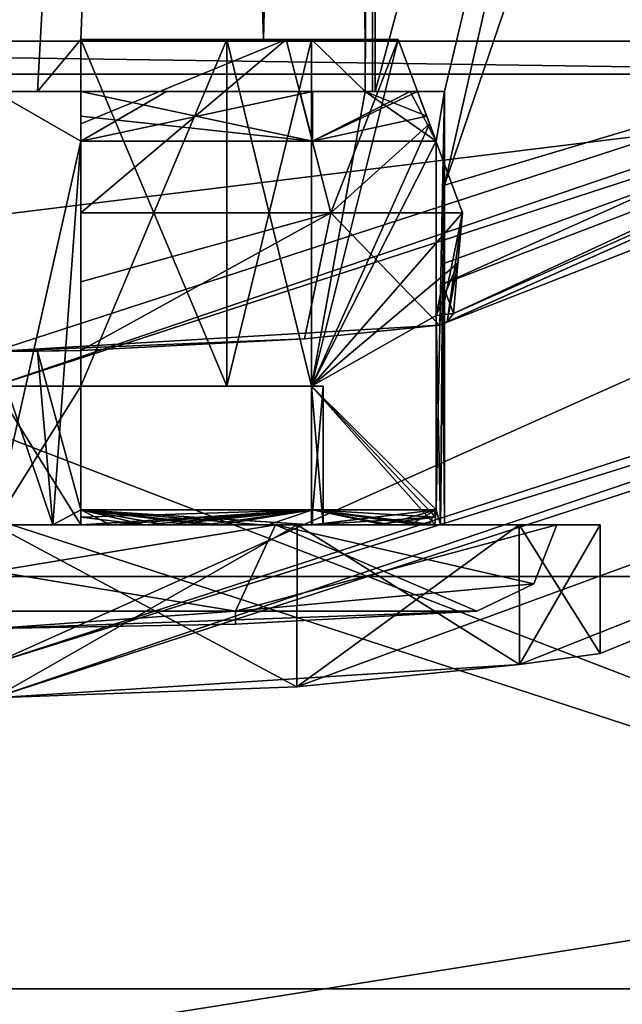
# Model space of a CAD drawing. Header units: millimetres. Extents: x -78 to 78, y -77 to 439.
# Tile 32 of 59: x 0.15 to 3.63, y 204.23 to 209.91. Entities that reach past the tile are written whole.
import ezdxf

# ---------------------------------------------------------------- set-up
doc = ezdxf.new("R2010")
doc.units = ezdxf.units.MM
doc.header["$LTSCALE"] = 65.185185
for name, color, linetype in [('395', 7, 'CONTINUOUS'), ('397', 7, 'CONTINUOUS'), ('400', 7, 'CONTINUOUS'), ('401', 7, 'CONTINUOUS'), ('402', 7, 'CONTINUOUS'), ('403', 7, 'CONTINUOUS'), ('404', 7, 'CONTINUOUS'), ('408', 7, 'CONTINUOUS'), ('409', 7, 'CONTINUOUS'), ('411', 7, 'CONTINUOUS'), ('413', 7, 'CONTINUOUS'), ('414', 7, 'CONTINUOUS'), ('415', 7, 'CONTINUOUS'), ('419', 7, 'CONTINUOUS'), ('421', 7, 'CONTINUOUS'), ('422', 7, 'CONTINUOUS'), ('423', 7, 'CONTINUOUS'), ('428', 7, 'CONTINUOUS'), ('429', 7, 'CONTINUOUS'), ('430', 7, 'CONTINUOUS'), ('431', 7, 'CONTINUOUS'), ('433', 7, 'CONTINUOUS'), ('438', 7, 'CONTINUOUS'), ('439', 7, 'CONTINUOUS'), ('440', 7, 'CONTINUOUS'), ('441', 7, 'CONTINUOUS'), ('442', 7, 'CONTINUOUS'), ('445', 7, 'CONTINUOUS'), ('446', 7, 'CONTINUOUS'), ('447', 7, 'CONTINUOUS'), ('449', 7, 'CONTINUOUS'), ('450', 7, 'CONTINUOUS'), ('452', 7, 'CONTINUOUS'), ('453', 7, 'CONTINUOUS'), ('455', 7, 'CONTINUOUS'), ('456', 7, 'CONTINUOUS'), ('58', 7, 'CONTINUOUS'), ('59', 7, 'CONTINUOUS'), ('60', 7, 'CONTINUOUS'), ('64', 7, 'CONTINUOUS'), ('65', 7, 'CONTINUOUS'), ('66', 7, 'CONTINUOUS'), ('76', 7, 'CONTINUOUS')]:
    doc.layers.add(name, color=color, linetype=linetype)

msp = doc.modelspace()

# ---------------------------------------------------------------- linework, layer by layer
at = {"layer": '395', "linetype": 'CONTINUOUS'}
for points in [[(13.9893, 210.7454, 18), (0, 206.2, 18), (13.0488, 212.0398, 18), (13.9893, 210.7454, 18)], [(13.0488, 212.0398, 18), (0, 206.2, 18), (0, 207.8, 18), (13.0488, 212.0398, 18)]]:
    msp.add_3dface(points, dxfattribs=at)
at = {"layer": '397', "linetype": 'CONTINUOUS'}
msp.add_3dface([(0, 253.8, 58), (0, 206.2, 58), (13.9893, 210.7454, 58), (0, 253.8, 58)], dxfattribs=at)
at = {"layer": '400', "linetype": 'CONTINUOUS'}
for points in [[(12.9313, 212.2016, 18.2), (2.5716, 208.1508, 50.2), (14.5403, 213.49, 50.2), (12.9313, 212.2016, 18.2)], [(0, 208, 18.2), (2.5716, 208.1508, 50.2), (12.9313, 212.2016, 18.2), (0, 208, 18.2)], [(2.5716, 208.1508, 50.2), (0, 208, 18.2), (1.7921, 208.0731, 48.9987), (2.5716, 208.1508, 50.2)], [(1.7921, 208.0731, 48.9987), (0, 208, 18.2), (0.5, 208.0057, 48.3665), (1.7921, 208.0731, 48.9987)], [(0.5, 208.0057, 48.3665), (0, 208, 18.2), (0.5, 208.0057, 48.4485), (0.5, 208.0057, 48.3665)], [(0.5, 208.0057, 48.4485), (0, 208, 18.2), (0.2511, 208.0014, 48.4122), (0.5, 208.0057, 48.4485)], [(0, 208, 18.2), (0, 208, 48.4), (0.2511, 208.0014, 48.4122), (0, 208, 18.2)]]:
    msp.add_3dface(points, dxfattribs=at)
at = {"layer": '401', "linetype": 'CONTINUOUS'}
for points in [[(14.1068, 210.5836, 57.8), (0, 206, 57.8), (3.0327, 206.1924, 52.7472), (14.1068, 210.5836, 57.8)], [(0, 206, 47.5), (0, 206, 18.2), (14.1068, 210.5836, 18.2), (0, 206, 47.5)], [(0, 206, 47.5), (14.1068, 210.5836, 18.2), (1.7472, 206.0637, 47.9673), (0, 206, 47.5)], [(1.7472, 206.0637, 47.9673), (14.1068, 210.5836, 18.2), (3.0327, 206.1924, 49.2528), (1.7472, 206.0637, 47.9673)], [(14.1068, 210.5836, 18.2), (14.1068, 210.5836, 57.8), (3.0327, 206.1924, 52.7472), (14.1068, 210.5836, 18.2)], [(3.0327, 206.1924, 49.2528), (14.1068, 210.5836, 18.2), (3.5, 206.2566, 50.9999), (3.0327, 206.1924, 49.2528)], [(3.5, 206.2566, 50.9999), (14.1068, 210.5836, 18.2), (3.0327, 206.1924, 52.7472), (3.5, 206.2566, 50.9999)], [(3.0327, 206.1924, 52.7472), (0, 206, 57.8), (1.7473, 206.0637, 54.0327), (3.0327, 206.1924, 52.7472)], [(0, 206, 57.8), (0, 206, 54.5), (1.7473, 206.0637, 54.0327), (0, 206, 57.8)]]:
    msp.add_3dface(points, dxfattribs=at)
at = {"layer": '402', "linetype": 'CONTINUOUS'}
for points in [[(1.0883, 224.6087, 52.912), (1.9142, 224.8438, 52.0844), (1.5556, 209.8, 52.5556), (1.0883, 224.6087, 52.912)], [(1.5556, 209.8, 52.5556), (1.9142, 224.8438, 52.0844), (2.1424, 209.8, 51.5), (1.5556, 209.8, 52.5556)], [(2.1424, 209.8, 51.5), (1.9142, 224.8438, 52.0844), (2.2, 220.8611, 51), (2.1424, 209.8, 51.5)], [(0, 224.5, 53.2), (1.0883, 224.6087, 52.912), (0, 209.5, 53.2), (0, 224.5, 53.2)], [(0, 209.5, 53.2), (1.0883, 224.6087, 52.912), (0.2517, 209.5, 53.1856), (0, 209.5, 53.2)], [(1.0883, 224.6087, 52.912), (0.5, 209.8, 53.1424), (0.2517, 209.5, 53.1856), (1.0883, 224.6087, 52.912)], [(0.5, 209.8, 53.1424), (1.0883, 224.6087, 52.912), (1.5556, 209.8, 52.5556), (0.5, 209.8, 53.1424)], [(2.1424, 209.5, 51.5), (2.1424, 209.8, 51.5), (2.2, 220.8611, 51), (2.1424, 209.5, 51.5)], [(2.1856, 209.5, 51.2517), (2.1424, 209.5, 51.5), (2.2, 220.8611, 51), (2.1856, 209.5, 51.2517)], [(2.2, 209.5, 51), (2.1856, 209.5, 51.2517), (2.2, 220.8611, 51), (2.2, 209.5, 51)], [(0.2517, 209.5, 53.1856), (0.5, 209.8, 53.1424), (0.5, 209.5, 53.1424), (0.2517, 209.5, 53.1856)]]:
    msp.add_3dface(points, dxfattribs=at)
at = {"layer": '403', "linetype": 'CONTINUOUS'}
for points in [[(0, 209.5, 53.2), (0.2517, 209.5, 53.1856), (0, 209.5, 53.6), (0, 209.5, 53.2)], [(0.2517, 209.5, 53.1856), (0.5, 209.5, 53.1424), (0, 209.5, 53.6), (0.2517, 209.5, 53.1856)], [(0, 209.5, 53.6), (0.5, 209.5, 53.1424), (0.5, 209.5, 53.4446), (0, 209.5, 53.6)], [(0.995, 209.5, 53.4021), (0, 209.5, 53.6), (0.5, 209.5, 53.4446), (0.995, 209.5, 53.4021)], [(1.7644, 209.5, 52.7644), (0.995, 209.5, 53.4021), (0.5, 209.5, 53.4446), (1.7644, 209.5, 52.7644)], [(1.8385, 209.5, 52.8385), (0.995, 209.5, 53.4021), (1.7644, 209.5, 52.7644), (1.8385, 209.5, 52.8385)], [(2.4446, 209.5, 51.5), (1.8385, 209.5, 52.8385), (1.7644, 209.5, 52.7644), (2.4446, 209.5, 51.5)], [(2.4021, 209.5, 51.995), (1.8385, 209.5, 52.8385), (2.4446, 209.5, 51.5), (2.4021, 209.5, 51.995)], [(2.1424, 209.5, 51.5), (2.1856, 209.5, 51.2517), (2.4446, 209.5, 51.5), (2.1424, 209.5, 51.5)], [(2.1856, 209.5, 51.2517), (2.2, 209.5, 51), (2.4446, 209.5, 51.5), (2.1856, 209.5, 51.2517)], [(2.2, 209.5, 51), (2.6, 209.5, 51), (2.4446, 209.5, 51.5), (2.2, 209.5, 51)], [(2.6, 209.5, 51), (2.4021, 209.5, 51.995), (2.4446, 209.5, 51.5), (2.6, 209.5, 51)]]:
    msp.add_3dface(points, dxfattribs=at)
at = {"layer": '404', "linetype": 'CONTINUOUS'}
for points in [[(0, 209.5, 53.6), (0.995, 209.5, 53.4021), (0.5, 209.2121, 53.5515), (0, 209.5, 53.6)], [(0, 207, 53.6), (0, 209.5, 53.6), (0.5, 209.2121, 53.5515), (0, 207, 53.6)], [(0.995, 209.5, 53.4021), (1.8385, 209.5, 52.8385), (0.5, 209.2121, 53.5515), (0.995, 209.5, 53.4021)], [(0.5, 209.2121, 53.5515), (1.8385, 209.5, 52.8385), (1.8385, 209.2121, 52.8385), (0.5, 209.2121, 53.5515)], [(1.8385, 209.5, 52.8385), (2.4021, 209.5, 51.995), (1.8385, 209.2121, 52.8385), (1.8385, 209.5, 52.8385)], [(1.8385, 209.2121, 52.8385), (2.4021, 209.5, 51.995), (2.5515, 209.2121, 51.5), (1.8385, 209.2121, 52.8385)], [(2.4021, 209.5, 51.995), (2.6, 209.5, 51), (2.5515, 209.2121, 51.5), (2.4021, 209.5, 51.995)], [(2.6, 209.5, 51), (2.5778, 207, 51.3394), (2.5515, 207.0855, 51.5), (2.6, 209.5, 51)], [(2.5515, 209.2121, 51.5), (2.6, 209.5, 51), (2.5515, 207.0855, 51.5), (2.5515, 209.2121, 51.5)], [(2.5778, 207, 51.3394), (2.6, 209.5, 51), (2.6, 208.96, 51), (2.5778, 207, 51.3394)], [(0.3394, 207, 53.5778), (0, 207, 53.6), (0.5, 209.2121, 53.5515), (0.3394, 207, 53.5778)], [(0.5, 207.0855, 53.5515), (0.3394, 207, 53.5778), (0.5, 209.2121, 53.5515), (0.5, 207.0855, 53.5515)], [(2.6, 207, 51), (2.5778, 207, 51.3394), (2.6, 208.96, 51), (2.6, 207, 51)], [(2.5964, 208.5077, 50.8624), (2.6, 207, 51), (2.6, 208.96, 51), (2.5964, 208.5077, 50.8624)], [(2.5894, 208.3884, 50.7652), (2.6, 207, 51), (2.5964, 208.5077, 50.8624), (2.5894, 208.3884, 50.7652)], [(2.5515, 208.2072, 50.5), (2.5778, 207, 50.6606), (2.5894, 208.3884, 50.7652), (2.5515, 208.2072, 50.5)], [(2.5778, 207, 50.6606), (2.6, 207, 51), (2.5894, 208.3884, 50.7652), (2.5778, 207, 50.6606)], [(2.5515, 207.0855, 50.5), (2.5778, 207, 50.6606), (2.5515, 208.2072, 50.5), (2.5515, 207.0855, 50.5)], [(0.5, 208.0057, 48.4485), (0.2511, 208.0014, 48.4122), (0.5, 207.0855, 48.4485), (0.5, 208.0057, 48.4485)], [(0.2511, 208.0014, 48.4122), (0, 208, 48.4), (0.3394, 207, 48.4222), (0.2511, 208.0014, 48.4122)], [(0.3394, 207, 48.4222), (0, 208, 48.4), (0, 207, 48.4), (0.3394, 207, 48.4222)], [(0.2511, 208.0014, 48.4122), (0.3394, 207, 48.4222), (0.5, 207.0855, 48.4485), (0.2511, 208.0014, 48.4122)], [(0.6729, 207, 53.5114), (0.3394, 207, 53.5778), (0.5, 207.0855, 53.5515), (0.6729, 207, 53.5114)], [(0.3394, 207, 48.4222), (0.6729, 207, 48.4886), (0.5, 207.0855, 48.4485), (0.3394, 207, 48.4222)], [(0.6729, 207, 53.5114), (0.5, 207.0855, 53.5515), (1.8385, 207.0855, 52.8385), (0.6729, 207, 53.5114)], [(1.3, 207, 48.7483), (1.8385, 207, 49.1615), (0.5, 207.0855, 48.4485), (1.3, 207, 48.7483)], [(0.5, 207.0855, 48.4485), (1.8385, 207, 49.1615), (1.8385, 207.0855, 49.1615), (0.5, 207.0855, 48.4485)], [(0.995, 207, 48.5979), (1.3, 207, 48.7483), (0.5, 207.0855, 48.4485), (0.995, 207, 48.5979)], [(0.6729, 207, 48.4886), (0.995, 207, 48.5979), (0.5, 207.0855, 48.4485), (0.6729, 207, 48.4886)], [(0.995, 207, 53.4021), (0.6729, 207, 53.5114), (1.8385, 207.0855, 52.8385), (0.995, 207, 53.4021)], [(1.3, 207, 53.2517), (0.995, 207, 53.4021), (1.8385, 207.0855, 52.8385), (1.3, 207, 53.2517)], [(1.5828, 207, 53.0627), (1.3, 207, 53.2517), (1.8385, 207.0855, 52.8385), (1.5828, 207, 53.0627)], [(1.8385, 207, 52.8385), (1.5828, 207, 53.0627), (1.8385, 207.0855, 52.8385), (1.8385, 207, 52.8385)], [(2.2517, 207, 52.3), (1.8385, 207, 52.8385), (2.5515, 207.0855, 51.5), (2.2517, 207, 52.3)], [(2.5515, 207.0855, 51.5), (1.8385, 207, 52.8385), (1.8385, 207.0855, 52.8385), (2.5515, 207.0855, 51.5)], [(2.2517, 207, 49.7), (2.5114, 207, 50.3271), (1.8385, 207.0855, 49.1615), (2.2517, 207, 49.7)], [(1.8385, 207.0855, 49.1615), (2.5114, 207, 50.3271), (2.5515, 207.0855, 50.5), (1.8385, 207.0855, 49.1615)], [(1.8385, 207, 49.1615), (2.2517, 207, 49.7), (1.8385, 207.0855, 49.1615), (1.8385, 207, 49.1615)], [(2.4021, 207, 51.995), (2.2517, 207, 52.3), (2.5515, 207.0855, 51.5), (2.4021, 207, 51.995)], [(2.5114, 207, 51.6729), (2.4021, 207, 51.995), (2.5515, 207.0855, 51.5), (2.5114, 207, 51.6729)], [(2.5778, 207, 51.3394), (2.5114, 207, 51.6729), (2.5515, 207.0855, 51.5), (2.5778, 207, 51.3394)], [(2.5114, 207, 50.3271), (2.5778, 207, 50.6606), (2.5515, 207.0855, 50.5), (2.5114, 207, 50.3271)]]:
    msp.add_3dface(points, dxfattribs=at)
at = {"layer": '408', "linetype": 'CONTINUOUS'}
for points in [[(13.9893, 210.7454, 58), (0, 206.2, 58), (14.1068, 210.5836, 57.8), (13.9893, 210.7454, 58)], [(0, 206.2, 58), (0, 206, 57.8), (14.1068, 210.5836, 57.8), (0, 206.2, 58)]]:
    msp.add_3dface(points, dxfattribs=at)
at = {"layer": '409', "linetype": 'CONTINUOUS'}
for points in [[(0, 206.2, 18), (13.9893, 210.7454, 18), (0, 206, 18.2), (0, 206.2, 18)], [(0, 206, 18.2), (13.9893, 210.7454, 18), (14.1068, 210.5836, 18.2), (0, 206, 18.2)]]:
    msp.add_3dface(points, dxfattribs=at)
at = {"layer": '411', "linetype": 'CONTINUOUS'}
for points in [[(0, 207.8, 18), (0, 208, 18.2), (12.9313, 212.2016, 18.2), (0, 207.8, 18)], [(13.0488, 212.0398, 18), (0, 207.8, 18), (12.9313, 212.2016, 18.2), (13.0488, 212.0398, 18)]]:
    msp.add_3dface(points, dxfattribs=at)
at = {"layer": '413', "linetype": 'CONTINUOUS'}
for points in [[(9.3791, 210.9876, 51), (2.6, 208.96, 51), (8.2287, 225.4559, 51), (9.3791, 210.9876, 51)], [(8.2287, 225.4559, 51), (2.6, 208.96, 51), (5.6975, 222.5235, 51), (8.2287, 225.4559, 51)], [(2.2, 209.5, 51), (2.2, 220.8611, 51), (5.6975, 222.5235, 51), (2.2, 209.5, 51)], [(2.6, 209.5, 51), (2.2, 209.5, 51), (5.6975, 222.5235, 51), (2.6, 209.5, 51)], [(2.6, 208.96, 51), (2.6, 209.5, 51), (5.6975, 222.5235, 51), (2.6, 208.96, 51)]]:
    msp.add_3dface(points, dxfattribs=at)
at = {"layer": '414', "linetype": 'CONTINUOUS'}
for points in [[(1.625, 207, 53.8146), (0, 207, 54.5), (-1.625, 207, 53.8146), (1.625, 207, 53.8146)], [(-1.625, 207, 48.1854), (0, 207, 47.5), (1.625, 207, 48.1854), (-1.625, 207, 48.1854)], [(1.75, 207, 54.0311), (0, 207, 54.5), (1.625, 207, 53.8146), (1.75, 207, 54.0311)], [(0, 207, 47.5), (1.75, 207, 47.9689), (1.625, 207, 48.1854), (0, 207, 47.5)], [(3.25, 207, 51), (1.75, 207, 54.0311), (1.625, 207, 53.8146), (3.25, 207, 51)], [(1.75, 207, 47.9689), (3.0311, 207, 49.25), (1.625, 207, 48.1854), (1.75, 207, 47.9689)], [(1.625, 207, 48.1854), (3.0311, 207, 49.25), (3.25, 207, 51), (1.625, 207, 48.1854)], [(3.0311, 207, 52.75), (1.75, 207, 54.0311), (3.25, 207, 51), (3.0311, 207, 52.75)], [(3.5, 207, 51), (3.0311, 207, 52.75), (3.25, 207, 51), (3.5, 207, 51)], [(3.0311, 207, 49.25), (3.5, 207, 51), (3.25, 207, 51), (3.0311, 207, 49.25)]]:
    msp.add_3dface(points, dxfattribs=at)
at = {"layer": '415', "linetype": 'CONTINUOUS'}
for points in [[(1.7473, 206.0637, 54.0327), (0, 206, 54.5), (1.75, 207, 54.0311), (1.7473, 206.0637, 54.0327)], [(0, 206, 54.5), (0, 207, 54.5), (1.75, 207, 54.0311), (0, 206, 54.5)], [(0, 206, 47.5), (1.7472, 206.0637, 47.9673), (0, 207, 47.5), (0, 206, 47.5)], [(1.7472, 206.0637, 47.9673), (1.75, 207, 47.9689), (0, 207, 47.5), (1.7472, 206.0637, 47.9673)], [(1.7472, 206.0637, 47.9673), (3.0327, 206.1924, 49.2528), (1.75, 207, 47.9689), (1.7472, 206.0637, 47.9673)], [(3.0327, 206.1924, 52.7472), (1.7473, 206.0637, 54.0327), (3.0311, 207, 52.75), (3.0327, 206.1924, 52.7472)], [(1.7473, 206.0637, 54.0327), (1.75, 207, 54.0311), (3.0311, 207, 52.75), (1.7473, 206.0637, 54.0327)], [(3.0327, 206.1924, 49.2528), (3.0311, 207, 49.25), (1.75, 207, 47.9689), (3.0327, 206.1924, 49.2528)], [(3.0327, 206.1924, 49.2528), (3.5, 206.2566, 50.9999), (3.0311, 207, 49.25), (3.0327, 206.1924, 49.2528)], [(3.5, 206.2566, 50.9999), (3.5, 207, 51), (3.0311, 207, 49.25), (3.5, 206.2566, 50.9999)], [(3.0327, 206.1924, 52.7472), (3.0311, 207, 52.75), (3.5, 207, 51), (3.0327, 206.1924, 52.7472)], [(3.5, 206.2566, 50.9999), (3.0327, 206.1924, 52.7472), (3.5, 207, 51), (3.5, 206.2566, 50.9999)]]:
    msp.add_3dface(points, dxfattribs=at)
at = {"layer": '419', "linetype": 'CONTINUOUS'}
for points in [[(2.5894, 208.3884, 50.7652), (9.3791, 210.9876, 51), (14.41, 213.6875, 50.7657), (2.5894, 208.3884, 50.7652)], [(2.6525, 208.2193, 50.5), (2.5894, 208.3884, 50.7652), (14.41, 213.6875, 50.7657), (2.6525, 208.2193, 50.5)], [(14.5403, 213.49, 50.2), (2.6525, 208.2193, 50.5), (14.41, 213.6875, 50.7657), (14.5403, 213.49, 50.2)], [(14.5403, 213.49, 50.2), (2.5716, 208.1508, 50.2), (2.6162, 208.171, 50.3533), (14.5403, 213.49, 50.2)], [(2.6525, 208.2193, 50.5), (14.5403, 213.49, 50.2), (2.6162, 208.171, 50.3533), (2.6525, 208.2193, 50.5)], [(2.5894, 208.3884, 50.7652), (2.5964, 208.5077, 50.8624), (9.3791, 210.9876, 51), (2.5894, 208.3884, 50.7652)], [(2.5964, 208.5077, 50.8624), (2.6, 208.96, 51), (9.3791, 210.9876, 51), (2.5964, 208.5077, 50.8624)], [(2.5515, 208.2072, 50.5), (2.5894, 208.3884, 50.7652), (2.602, 208.2132, 50.5), (2.5515, 208.2072, 50.5)], [(2.5894, 208.3884, 50.7652), (2.6525, 208.2193, 50.5), (2.602, 208.2132, 50.5), (2.5894, 208.3884, 50.7652)]]:
    msp.add_3dface(points, dxfattribs=at)
at = {"layer": '421', "linetype": 'CONTINUOUS'}
for points in [[(1.3932, 206.5013, 48.587), (0, 206.4, 51), (-1.3932, 206.5013, 48.587), (1.3932, 206.5013, 48.587)], [(1.3941, 206.4253, 51), (0, 206.4, 51), (2.7863, 206.5013, 51), (1.3941, 206.4253, 51)], [(2.7863, 206.5013, 51), (0, 206.4, 51), (1.3932, 206.5013, 48.587), (2.7863, 206.5013, 51)]]:
    msp.add_3dface(points, dxfattribs=at)
at = {"layer": '422', "linetype": 'CONTINUOUS'}
for points in [[(-1.625, 207, 48.1854), (1.625, 207, 48.1854), (-1.3932, 206.5013, 48.587), (-1.625, 207, 48.1854)], [(1.625, 207, 48.1854), (1.3932, 206.5013, 48.587), (-1.3932, 206.5013, 48.587), (1.625, 207, 48.1854)], [(1.625, 207, 48.1854), (3.25, 207, 51), (1.3932, 206.5013, 48.587), (1.625, 207, 48.1854)], [(1.3932, 206.5013, 48.587), (3.25, 207, 51), (3.1162, 206.6595, 51), (1.3932, 206.5013, 48.587)], [(2.7863, 206.5013, 51), (1.3932, 206.5013, 48.587), (3.1162, 206.6595, 51), (2.7863, 206.5013, 51)]]:
    msp.add_3dface(points, dxfattribs=at)
at = {"layer": '423', "linetype": 'CONTINUOUS'}
for points in [[(0, 207, 53.6), (0.3394, 207, 53.5778), (0, 207, 52.9), (0, 207, 53.6)], [(0, 207, 52.9), (0.3394, 207, 53.5778), (0.5, 207, 53.5438), (0, 207, 52.9)], [(0.3394, 207, 48.4222), (0, 207, 48.4), (0.5, 207, 49.167), (0.3394, 207, 48.4222)], [(0.5, 207, 49.167), (0, 207, 48.4), (0, 207, 49.1), (0.5, 207, 49.167)], [(0.5, 207, 52.833), (0, 207, 52.9), (0.5, 207, 53.5438), (0.5, 207, 52.833)], [(0.3394, 207, 53.5778), (0.6729, 207, 53.5114), (0.5, 207, 53.5438), (0.3394, 207, 53.5778)], [(0.6729, 207, 48.4886), (0.3394, 207, 48.4222), (0.5, 207, 48.4562), (0.6729, 207, 48.4886)], [(0.5, 207, 48.4562), (0.3394, 207, 48.4222), (0.5, 207, 49.167), (0.5, 207, 48.4562)], [(0.5, 207, 53.5438), (0.6729, 207, 53.5114), (0.8692, 207, 53.4425), (0.5, 207, 53.5438)], [(0.8692, 207, 48.5575), (0.6729, 207, 48.4886), (0.5, 207, 48.4562), (0.8692, 207, 48.5575)], [(0.6729, 207, 53.5114), (0.995, 207, 53.4021), (0.8692, 207, 53.4425), (0.6729, 207, 53.5114)], [(0.995, 207, 48.5979), (0.6729, 207, 48.4886), (0.8692, 207, 48.5575), (0.995, 207, 48.5979)], [(0.8692, 207, 53.4425), (0.995, 207, 53.4021), (1.2195, 207, 53.2878), (0.8692, 207, 53.4425)], [(1.2195, 207, 48.7122), (0.995, 207, 48.5979), (0.8692, 207, 48.5575), (1.2195, 207, 48.7122)], [(0.995, 207, 53.4021), (1.3, 207, 53.2517), (1.2195, 207, 53.2878), (0.995, 207, 53.4021)], [(1.3, 207, 48.7483), (0.995, 207, 48.5979), (1.2195, 207, 48.7122), (1.3, 207, 48.7483)], [(1.2195, 207, 53.2878), (1.3, 207, 53.2517), (1.5432, 207, 53.0832), (1.2195, 207, 53.2878)], [(1.8332, 207, 49.1668), (1.3, 207, 48.7483), (1.2195, 207, 48.7122), (1.8332, 207, 49.1668)], [(1.3, 207, 53.2517), (1.5828, 207, 53.0627), (1.5432, 207, 53.0832), (1.3, 207, 53.2517)], [(1.8385, 207, 49.1615), (1.3, 207, 48.7483), (1.8332, 207, 49.1668), (1.8385, 207, 49.1615)], [(1.5432, 207, 53.0832), (1.5828, 207, 53.0627), (1.8332, 207, 52.8332), (1.5432, 207, 53.0832)], [(1.5828, 207, 53.0627), (1.8385, 207, 52.8385), (1.8332, 207, 52.8332), (1.5828, 207, 53.0627)], [(1.833, 207, 51.5), (2.5438, 207, 51.5), (1.9, 207, 51), (1.833, 207, 51.5)], [(1.833, 207, 50.5), (1.9, 207, 51), (2.1884, 207, 50.5), (1.833, 207, 50.5)], [(1.8385, 207, 52.8385), (2.2517, 207, 52.3), (1.8332, 207, 52.8332), (1.8385, 207, 52.8385)], [(1.8332, 207, 52.8332), (2.2517, 207, 52.3), (2.2878, 207, 52.2195), (1.8332, 207, 52.8332)], [(2.5438, 207, 50.5), (1.8385, 207, 49.1615), (1.8332, 207, 49.1668), (2.5438, 207, 50.5)], [(2.2517, 207, 49.7), (1.8385, 207, 49.1615), (2.5438, 207, 50.5), (2.2517, 207, 49.7)], [(1.9, 207, 51), (2.5438, 207, 51.5), (2.1884, 207, 50.5), (1.9, 207, 51)], [(2.1884, 207, 50.5), (2.5438, 207, 51.5), (2.5438, 207, 50.5), (2.1884, 207, 50.5)], [(2.2517, 207, 52.3), (2.4021, 207, 51.995), (2.2878, 207, 52.2195), (2.2517, 207, 52.3)], [(2.5114, 207, 50.3271), (2.2517, 207, 49.7), (2.5438, 207, 50.5), (2.5114, 207, 50.3271)], [(2.2878, 207, 52.2195), (2.4021, 207, 51.995), (2.4425, 207, 51.8692), (2.2878, 207, 52.2195)], [(2.4021, 207, 51.995), (2.5114, 207, 51.6729), (2.4425, 207, 51.8692), (2.4021, 207, 51.995)], [(2.5114, 207, 51.6729), (2.5438, 207, 51.5), (2.4425, 207, 51.8692), (2.5114, 207, 51.6729)], [(2.5114, 207, 51.6729), (2.5778, 207, 51.3394), (2.5438, 207, 51.5), (2.5114, 207, 51.6729)], [(2.5778, 207, 50.6606), (2.5114, 207, 50.3271), (2.5438, 207, 50.5), (2.5778, 207, 50.6606)], [(2.5778, 207, 51.3394), (2.5778, 207, 50.6606), (2.5438, 207, 50.5), (2.5778, 207, 51.3394)], [(2.5438, 207, 51.5), (2.5778, 207, 51.3394), (2.5438, 207, 50.5), (2.5438, 207, 51.5)], [(2.5778, 207, 51.3394), (2.6, 207, 51), (2.5778, 207, 50.6606), (2.5778, 207, 51.3394)]]:
    msp.add_3dface(points, dxfattribs=at)
at = {"layer": '428', "linetype": 'CONTINUOUS'}
for points in [[(0, 207.8, 52.9), (0.5, 207.8, 52.833), (0, 207.8, 49.1), (0, 207.8, 52.9)], [(0, 207.8, 49.1), (0.5, 207.8, 52.833), (0.5, 207.8, 49.167), (0, 207.8, 49.1)], [(0.5, 207.8, 52.833), (1.3435, 207.8, 52.3435), (0.5, 207.8, 49.167), (0.5, 207.8, 52.833)], [(0.5, 207.8, 49.167), (1.3435, 207.8, 52.3435), (1.3435, 207.8, 49.6565), (0.5, 207.8, 49.167)], [(1.3435, 207.8, 52.3435), (1.833, 207.8, 51.5), (1.3435, 207.8, 49.6565), (1.3435, 207.8, 52.3435)], [(1.3435, 207.8, 49.6565), (1.833, 207.8, 51.5), (1.833, 207.8, 50.5), (1.3435, 207.8, 49.6565)], [(1.833, 207.8, 50.5), (1.833, 207.8, 51.5), (1.9, 207.8, 51), (1.833, 207.8, 50.5)]]:
    msp.add_3dface(points, dxfattribs=at)
at = {"layer": '429', "linetype": 'CONTINUOUS'}
for points in [[(-1.3932, 206.5013, 53.413), (0, 206.4, 51), (1.3932, 206.5013, 53.413), (-1.3932, 206.5013, 53.413)], [(0, 206.4, 51), (1.3941, 206.4253, 51), (1.3932, 206.5013, 53.413), (0, 206.4, 51)], [(1.3941, 206.4253, 51), (2.7863, 206.5013, 51), (1.3932, 206.5013, 53.413), (1.3941, 206.4253, 51)]]:
    msp.add_3dface(points, dxfattribs=at)
at = {"layer": '430', "linetype": 'CONTINUOUS'}
for points in [[(1.625, 207, 53.8146), (-1.625, 207, 53.8146), (1.3932, 206.5013, 53.413), (1.625, 207, 53.8146)], [(-1.625, 207, 53.8146), (-1.3932, 206.5013, 53.413), (1.3932, 206.5013, 53.413), (-1.625, 207, 53.8146)], [(2.7863, 206.5013, 51), (1.625, 207, 53.8146), (1.3932, 206.5013, 53.413), (2.7863, 206.5013, 51)], [(3.25, 207, 51), (1.625, 207, 53.8146), (3.1162, 206.6595, 51), (3.25, 207, 51)], [(1.625, 207, 53.8146), (2.7863, 206.5013, 51), (3.1162, 206.6595, 51), (1.625, 207, 53.8146)]]:
    msp.add_3dface(points, dxfattribs=at)
at = {"layer": '431', "linetype": 'CONTINUOUS'}
for points in [[(0.5, 209.5, 53.1424), (0.5, 209.8, 53.1424), (0.5, 207.8, 52.833), (0.5, 209.5, 53.1424)], [(0.5, 207.8, 52.833), (0.5, 209.8, 53.1424), (0.5, 209.8, 52.833), (0.5, 207.8, 52.833)], [(0.5, 209.5, 53.4446), (0.5, 209.5, 53.1424), (0.5, 207.8, 52.833), (0.5, 209.5, 53.4446)], [(0.5, 209.5, 53.4446), (0.5, 207.8, 52.833), (0.5, 209.3572, 53.4976), (0.5, 209.5, 53.4446)], [(0.5, 207.8, 52.833), (0.5, 209.2121, 53.5515), (0.5, 209.3572, 53.4976), (0.5, 207.8, 52.833)], [(0.5, 207.0855, 53.5515), (0.5, 209.2121, 53.5515), (0.5, 207.8, 52.833), (0.5, 207.0855, 53.5515)], [(0.5, 207, 52.833), (0.5, 207.0855, 53.5515), (0.5, 207.8, 52.833), (0.5, 207, 52.833)], [(0.5, 207.0855, 53.5515), (0.5, 207, 52.833), (0.5, 207.0427, 53.5477), (0.5, 207.0855, 53.5515)], [(0.5, 207, 52.833), (0.5, 207, 53.5438), (0.5, 207.0427, 53.5477), (0.5, 207, 52.833)]]:
    msp.add_3dface(points, dxfattribs=at)
at = {"layer": '433', "linetype": 'CONTINUOUS'}
for points in [[(0, 207, 52.9), (0.5, 207, 52.833), (0, 207.8, 52.9), (0, 207, 52.9)], [(0.5, 207, 52.833), (0.5, 207.8, 52.833), (0, 207.8, 52.9), (0.5, 207, 52.833)]]:
    msp.add_3dface(points, dxfattribs=at)
at = {"layer": '438', "linetype": 'CONTINUOUS'}
for points in [[(0.5, 207, 49.167), (0, 207, 49.1), (0.5, 207.8, 49.167), (0.5, 207, 49.167)], [(0, 207, 49.1), (0, 207.8, 49.1), (0.5, 207.8, 49.167), (0, 207, 49.1)]]:
    msp.add_3dface(points, dxfattribs=at)
at = {"layer": '439', "linetype": 'CONTINUOUS'}
for points in [[(0.5, 208.0057, 48.3665), (0.5, 208.0057, 48.4485), (0.5, 209.8, 49.167), (0.5, 208.0057, 48.3665)], [(0.5, 208.4015, 48.3313), (0.5, 208.0057, 48.3665), (0.5, 209.8, 49.167), (0.5, 208.4015, 48.3313)], [(0.5, 208.0057, 48.4485), (0.5, 207.8, 49.167), (0.5, 209.8, 49.167), (0.5, 208.0057, 48.4485)], [(0.5, 208.8, 48.2958), (0.5, 208.4015, 48.3313), (0.5, 209.8, 49.167), (0.5, 208.8, 48.2958)], [(0.5, 209.3134, 48.4861), (0.5, 208.8, 48.2958), (0.5, 209.8, 49.167), (0.5, 209.3134, 48.4861)], [(0.5, 209.8, 48.6669), (0.5, 209.3134, 48.4861), (0.5, 209.8, 49.167), (0.5, 209.8, 48.6669)], [(0.5, 208.0057, 48.4485), (0.5, 207.0855, 48.4485), (0.5, 207.8, 49.167), (0.5, 208.0057, 48.4485)], [(0.5, 207.8, 49.167), (0.5, 207.0855, 48.4485), (0.5, 207.0427, 48.4523), (0.5, 207.8, 49.167)], [(0.5, 207, 48.4562), (0.5, 207, 49.167), (0.5, 207.8, 49.167), (0.5, 207, 48.4562)], [(0.5, 207, 48.4562), (0.5, 207.8, 49.167), (0.5, 207.0427, 48.4523), (0.5, 207, 48.4562)]]:
    msp.add_3dface(points, dxfattribs=at)
at = {"layer": '440', "linetype": 'CONTINUOUS'}
for points in [[(1.833, 209.8, 50.5), (1.833, 207.8, 50.5), (2.3331, 209.8, 50.5), (1.833, 209.8, 50.5)], [(2.3331, 209.8, 50.5), (1.833, 207.8, 50.5), (2.5137, 209.3139, 50.5), (2.3331, 209.8, 50.5)], [(2.5137, 209.3139, 50.5), (1.833, 207.8, 50.5), (2.7042, 208.8, 50.5), (2.5137, 209.3139, 50.5)], [(2.7042, 208.8, 50.5), (1.833, 207.8, 50.5), (2.6783, 208.5089, 50.5), (2.7042, 208.8, 50.5)], [(1.833, 207.8, 50.5), (2.5515, 208.2072, 50.5), (2.6783, 208.5089, 50.5), (1.833, 207.8, 50.5)], [(2.5515, 208.2072, 50.5), (2.6525, 208.2193, 50.5), (2.6783, 208.5089, 50.5), (2.5515, 208.2072, 50.5)], [(2.5515, 207.0855, 50.5), (2.5515, 208.2072, 50.5), (1.833, 207.8, 50.5), (2.5515, 207.0855, 50.5)], [(2.6525, 208.2193, 50.5), (2.5515, 208.2072, 50.5), (2.602, 208.2132, 50.5), (2.6525, 208.2193, 50.5)], [(1.833, 207, 50.5), (2.5515, 207.0855, 50.5), (1.833, 207.8, 50.5), (1.833, 207, 50.5)], [(2.5515, 207.0855, 50.5), (1.833, 207, 50.5), (2.5477, 207.0427, 50.5), (2.5515, 207.0855, 50.5)], [(1.833, 207, 50.5), (2.1884, 207, 50.5), (2.5477, 207.0427, 50.5), (1.833, 207, 50.5)], [(2.1884, 207, 50.5), (2.5438, 207, 50.5), (2.5477, 207.0427, 50.5), (2.1884, 207, 50.5)]]:
    msp.add_3dface(points, dxfattribs=at)
at = {"layer": '441', "linetype": 'CONTINUOUS'}
for points in [[(1.833, 207, 51.5), (1.9, 207, 51), (1.833, 207.8, 51.5), (1.833, 207, 51.5)], [(1.9, 207, 51), (1.833, 207, 50.5), (1.9, 207.8, 51), (1.9, 207, 51)], [(1.833, 207.8, 51.5), (1.9, 207, 51), (1.9, 207.8, 51), (1.833, 207.8, 51.5)], [(1.833, 207, 50.5), (1.833, 207.8, 50.5), (1.9, 207.8, 51), (1.833, 207, 50.5)]]:
    msp.add_3dface(points, dxfattribs=at)
at = {"layer": '442', "linetype": 'CONTINUOUS'}
for points in [[(2.1424, 209.8, 51.5), (2.1424, 209.5, 51.5), (1.833, 209.8, 51.5), (2.1424, 209.8, 51.5)], [(2.1424, 209.5, 51.5), (1.833, 207.8, 51.5), (1.833, 209.8, 51.5), (2.1424, 209.5, 51.5)], [(2.1424, 209.5, 51.5), (2.5515, 209.2121, 51.5), (1.833, 207.8, 51.5), (2.1424, 209.5, 51.5)], [(2.1424, 209.5, 51.5), (2.4446, 209.5, 51.5), (2.4976, 209.3572, 51.5), (2.1424, 209.5, 51.5)], [(2.5515, 209.2121, 51.5), (2.1424, 209.5, 51.5), (2.4976, 209.3572, 51.5), (2.5515, 209.2121, 51.5)], [(2.5515, 209.2121, 51.5), (2.5515, 207.0855, 51.5), (1.833, 207.8, 51.5), (2.5515, 209.2121, 51.5)], [(1.833, 207.8, 51.5), (2.5515, 207.0855, 51.5), (2.5477, 207.0427, 51.5), (1.833, 207.8, 51.5)], [(2.5438, 207, 51.5), (1.833, 207, 51.5), (1.833, 207.8, 51.5), (2.5438, 207, 51.5)], [(2.5438, 207, 51.5), (1.833, 207.8, 51.5), (2.5477, 207.0427, 51.5), (2.5438, 207, 51.5)]]:
    msp.add_3dface(points, dxfattribs=at)
at = {"layer": '445', "linetype": 'CONTINUOUS'}
for points in [[(1.7921, 208.0731, 48.9987), (0.5, 208.0057, 48.3665), (1.9445, 208.8, 49.0555), (1.7921, 208.0731, 48.9987)], [(0.5, 208.0057, 48.3665), (0.5, 208.4015, 48.3313), (1.9445, 208.8, 49.0555), (0.5, 208.0057, 48.3665)], [(0.5, 208.4015, 48.3313), (0.5, 208.8, 48.2958), (1.9445, 208.8, 49.0555), (0.5, 208.4015, 48.3313)], [(2.5716, 208.1508, 50.2), (1.7921, 208.0731, 48.9987), (1.9445, 208.8, 49.0555), (2.5716, 208.1508, 50.2)], [(2.7042, 208.8, 50.5), (2.5716, 208.1508, 50.2), (1.9445, 208.8, 49.0555), (2.7042, 208.8, 50.5)], [(2.6162, 208.171, 50.3533), (2.5716, 208.1508, 50.2), (2.7042, 208.8, 50.5), (2.6162, 208.171, 50.3533)], [(2.7042, 208.8, 50.5), (2.6783, 208.5089, 50.5), (2.6162, 208.171, 50.3533), (2.7042, 208.8, 50.5)], [(2.6525, 208.2193, 50.5), (2.6162, 208.171, 50.3533), (2.6783, 208.5089, 50.5), (2.6525, 208.2193, 50.5)]]:
    msp.add_3dface(points, dxfattribs=at)
at = {"layer": '446', "linetype": 'CONTINUOUS'}
for points in [[(0.5, 207.0855, 48.4485), (1.8385, 207.0855, 49.1615), (0.5, 207.0427, 48.4523), (0.5, 207.0855, 48.4485)], [(1.8385, 207.0855, 49.1615), (0.8692, 207, 48.5575), (0.5, 207, 48.4562), (1.8385, 207.0855, 49.1615)], [(1.8385, 207.0855, 49.1615), (0.5, 207, 48.4562), (0.5, 207.0427, 48.4523), (1.8385, 207.0855, 49.1615)], [(1.8385, 207.0855, 49.1615), (1.2195, 207, 48.7122), (0.8692, 207, 48.5575), (1.8385, 207.0855, 49.1615)], [(1.8385, 207.0855, 49.1615), (1.8332, 207, 49.1668), (1.2195, 207, 48.7122), (1.8385, 207.0855, 49.1615)], [(1.8385, 207.0855, 49.1615), (2.5515, 207.0855, 50.5), (1.8332, 207, 49.1668), (1.8385, 207.0855, 49.1615)], [(2.5515, 207.0855, 50.5), (2.5477, 207.0427, 50.5), (1.8332, 207, 49.1668), (2.5515, 207.0855, 50.5)], [(2.5438, 207, 50.5), (1.8332, 207, 49.1668), (2.5477, 207.0427, 50.5), (2.5438, 207, 50.5)]]:
    msp.add_3dface(points, dxfattribs=at)
at = {"layer": '447', "linetype": 'CONTINUOUS'}
for points in [[(1.8385, 207.0855, 52.8385), (0.5, 207.0855, 53.5515), (1.8332, 207, 52.8332), (1.8385, 207.0855, 52.8385)], [(0.5, 207.0855, 53.5515), (0.5, 207.0427, 53.5477), (0.8692, 207, 53.4425), (0.5, 207.0855, 53.5515)], [(0.5, 207.0855, 53.5515), (0.8692, 207, 53.4425), (1.2195, 207, 53.2878), (0.5, 207.0855, 53.5515)], [(0.5, 207.0855, 53.5515), (1.2195, 207, 53.2878), (1.5432, 207, 53.0832), (0.5, 207.0855, 53.5515)], [(0.5, 207.0855, 53.5515), (1.5432, 207, 53.0832), (1.8332, 207, 52.8332), (0.5, 207.0855, 53.5515)], [(0.5, 207, 53.5438), (0.8692, 207, 53.4425), (0.5, 207.0427, 53.5477), (0.5, 207, 53.5438)], [(1.8385, 207.0855, 52.8385), (1.8332, 207, 52.8332), (2.2878, 207, 52.2195), (1.8385, 207.0855, 52.8385)], [(2.5515, 207.0855, 51.5), (1.8385, 207.0855, 52.8385), (2.5477, 207.0427, 51.5), (2.5515, 207.0855, 51.5)], [(2.5438, 207, 51.5), (1.8385, 207.0855, 52.8385), (2.4425, 207, 51.8692), (2.5438, 207, 51.5)], [(1.8385, 207.0855, 52.8385), (2.5438, 207, 51.5), (2.5477, 207.0427, 51.5), (1.8385, 207.0855, 52.8385)], [(1.8385, 207.0855, 52.8385), (2.2878, 207, 52.2195), (2.4425, 207, 51.8692), (1.8385, 207.0855, 52.8385)]]:
    msp.add_3dface(points, dxfattribs=at)
at = {"layer": '449', "linetype": 'CONTINUOUS'}
for points in [[(0.5, 209.8, 48.6669), (1.6872, 209.8, 49.3128), (0.5, 209.3134, 48.4861), (0.5, 209.8, 48.6669)], [(0.5, 208.8, 48.2958), (0.5, 209.3134, 48.4861), (1.6872, 209.8, 49.3128), (0.5, 208.8, 48.2958)], [(1.9445, 208.8, 49.0555), (0.5, 208.8, 48.2958), (1.6872, 209.8, 49.3128), (1.9445, 208.8, 49.0555)], [(2.3331, 209.8, 50.5), (1.9445, 208.8, 49.0555), (1.6872, 209.8, 49.3128), (2.3331, 209.8, 50.5)], [(2.3331, 209.8, 50.5), (2.5137, 209.3139, 50.5), (1.9445, 208.8, 49.0555), (2.3331, 209.8, 50.5)], [(2.5137, 209.3139, 50.5), (2.7042, 208.8, 50.5), (1.9445, 208.8, 49.0555), (2.5137, 209.3139, 50.5)]]:
    msp.add_3dface(points, dxfattribs=at)
at = {"layer": '450', "linetype": 'CONTINUOUS'}
for points in [[(1.7644, 209.5, 52.7644), (0.5, 209.5, 53.4446), (1.8385, 209.2121, 52.8385), (1.7644, 209.5, 52.7644)], [(1.8385, 209.2121, 52.8385), (0.5, 209.5, 53.4446), (0.5, 209.3572, 53.4976), (1.8385, 209.2121, 52.8385)], [(2.4446, 209.5, 51.5), (1.7644, 209.5, 52.7644), (1.8385, 209.2121, 52.8385), (2.4446, 209.5, 51.5)], [(2.4446, 209.5, 51.5), (1.8385, 209.2121, 52.8385), (2.4976, 209.3572, 51.5), (2.4446, 209.5, 51.5)], [(0.5, 209.2121, 53.5515), (1.8385, 209.2121, 52.8385), (0.5, 209.3572, 53.4976), (0.5, 209.2121, 53.5515)], [(2.5515, 209.2121, 51.5), (2.4976, 209.3572, 51.5), (1.8385, 209.2121, 52.8385), (2.5515, 209.2121, 51.5)]]:
    msp.add_3dface(points, dxfattribs=at)
at = {"layer": '452', "linetype": 'CONTINUOUS'}
for points in [[(0.5, 209.8, 48.6669), (0.5, 209.8, 49.167), (1.3435, 209.8, 49.6565), (0.5, 209.8, 48.6669)], [(1.6872, 209.8, 49.3128), (0.5, 209.8, 48.6669), (1.3435, 209.8, 49.6565), (1.6872, 209.8, 49.3128)], [(1.833, 209.8, 50.5), (1.6872, 209.8, 49.3128), (1.3435, 209.8, 49.6565), (1.833, 209.8, 50.5)], [(1.833, 209.8, 50.5), (2.3331, 209.8, 50.5), (1.6872, 209.8, 49.3128), (1.833, 209.8, 50.5)]]:
    msp.add_3dface(points, dxfattribs=at)
at = {"layer": '453', "linetype": 'CONTINUOUS'}
for points in [[(0.5, 209.8, 53.1424), (1.5556, 209.8, 52.5556), (0.5, 209.8, 52.833), (0.5, 209.8, 53.1424)], [(0.5, 209.8, 52.833), (1.5556, 209.8, 52.5556), (1.3435, 209.8, 52.3435), (0.5, 209.8, 52.833)], [(1.5556, 209.8, 52.5556), (1.833, 209.8, 51.5), (1.3435, 209.8, 52.3435), (1.5556, 209.8, 52.5556)], [(1.5556, 209.8, 52.5556), (2.1424, 209.8, 51.5), (1.833, 209.8, 51.5), (1.5556, 209.8, 52.5556)]]:
    msp.add_3dface(points, dxfattribs=at)
at = {"layer": '455', "linetype": 'CONTINUOUS'}
for points in [[(0.5, 207.8, 49.167), (1.3435, 207.8, 49.6565), (0.5, 209.8, 49.167), (0.5, 207.8, 49.167)], [(0.5, 209.8, 49.167), (1.3435, 207.8, 49.6565), (1.3435, 209.8, 49.6565), (0.5, 209.8, 49.167)], [(1.3435, 207.8, 49.6565), (1.833, 207.8, 50.5), (1.3435, 209.8, 49.6565), (1.3435, 207.8, 49.6565)], [(1.833, 207.8, 50.5), (1.833, 209.8, 50.5), (1.3435, 209.8, 49.6565), (1.833, 207.8, 50.5)]]:
    msp.add_3dface(points, dxfattribs=at)
at = {"layer": '456', "linetype": 'CONTINUOUS'}
for points in [[(1.3435, 207.8, 52.3435), (0.5, 207.8, 52.833), (1.3435, 209.8, 52.3435), (1.3435, 207.8, 52.3435)], [(0.5, 207.8, 52.833), (0.5, 209.8, 52.833), (1.3435, 209.8, 52.3435), (0.5, 207.8, 52.833)], [(1.833, 207.8, 51.5), (1.3435, 207.8, 52.3435), (1.833, 209.8, 51.5), (1.833, 207.8, 51.5)], [(1.833, 209.8, 51.5), (1.3435, 207.8, 52.3435), (1.3435, 209.8, 52.3435), (1.833, 209.8, 51.5)]]:
    msp.add_3dface(points, dxfattribs=at)
at = {"layer": '58', "linetype": 'CONTINUOUS'}
for points in [[(8.8997, 202.6096), (-8.8997, 202.6096), (-8.3434, 204.3215), (8.8997, 202.6096)], [(8.3434, 204.3215), (8.8997, 202.6096), (-8.3434, 204.3215), (8.3434, 204.3215)]]:
    msp.add_3dface(points, dxfattribs=at)
at = {"layer": '59', "linetype": 'CONTINUOUS'}
for points in [[(8.3434, 204.3215), (-8.3434, 204.3215), (8.3434, 204.3215, 1), (8.3434, 204.3215)], [(8.3434, 204.3215, 1), (-8.3434, 204.3215), (-8.3434, 204.3215, 1), (8.3434, 204.3215, 1)]]:
    msp.add_3dface(points, dxfattribs=at)
at = {"layer": '60', "linetype": 'CONTINUOUS'}
for points in [[(8.3434, 204.3215, 1), (-8.3434, 204.3215, 1), (-21.8434, 214.1297, 1), (8.3434, 204.3215, 1)], [(8.3434, 204.3215, 1), (-21.8434, 214.1297, 1), (-6.4894, 210.0278, 1), (8.3434, 204.3215, 1)], [(6.4894, 210.0278, 1), (8.3434, 204.3215, 1), (-6.4894, 210.0278, 1), (6.4894, 210.0278, 1)]]:
    msp.add_3dface(points, dxfattribs=at)
at = {"layer": '64', "linetype": 'CONTINUOUS'}
for points in [[(-6.5666, 209.79, 2.5), (6.5666, 209.79, 2.5), (6.3348, 210.5033, 2.5), (-6.5666, 209.79, 2.5)], [(-6.3348, 210.5033, 2.5), (-6.5666, 209.79, 2.5), (6.3348, 210.5033, 2.5), (-6.3348, 210.5033, 2.5)]]:
    msp.add_3dface(points, dxfattribs=at)
at = {"layer": '65', "linetype": 'CONTINUOUS'}
for points in [[(6.5666, 209.79, 2.5), (-6.5666, 209.79, 2.5), (6.5666, 209.79, 4.8), (6.5666, 209.79, 2.5)], [(6.5666, 209.79, 4.8), (-6.5666, 209.79, 2.5), (-6.5666, 209.79, 4.8), (6.5666, 209.79, 4.8)]]:
    msp.add_3dface(points, dxfattribs=at)
at = {"layer": '66', "linetype": 'CONTINUOUS'}
for points in [[(-16.9282, 206.7003, 5), (16.9282, 206.7003, 5), (6.6284, 209.5998, 5), (-16.9282, 206.7003, 5)], [(-6.6284, 209.5998, 5), (-16.9282, 206.7003, 5), (6.6284, 209.5998, 5), (-6.6284, 209.5998, 5)], [(-8.8997, 202.6096, 5), (16.9282, 206.7003, 5), (-16.9282, 206.7003, 5), (-8.8997, 202.6096, 5)], [(8.8997, 202.6096, 5), (16.9282, 206.7003, 5), (-8.8997, 202.6096, 5), (8.8997, 202.6096, 5)]]:
    msp.add_3dface(points, dxfattribs=at)
at = {"layer": '76', "linetype": 'CONTINUOUS'}
for points in [[(-6.5666, 209.79, 4.8), (-6.6284, 209.5998, 5), (6.6284, 209.5998, 5), (-6.5666, 209.79, 4.8)], [(6.5666, 209.79, 4.8), (-6.5666, 209.79, 4.8), (6.6284, 209.5998, 5), (6.5666, 209.79, 4.8)]]:
    msp.add_3dface(points, dxfattribs=at)

doc.saveas('drawing.dxf')
